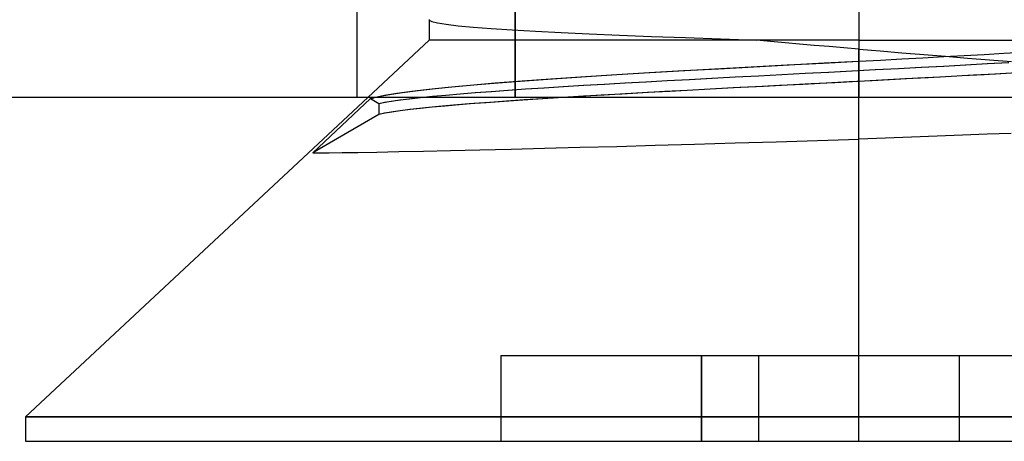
# Model space of a CAD drawing. Header units: millimetres. Extents: x 0 to 93, y -1.2 to 50.
# Tile 70 of 140: x 82.7 to 86.1, y -1.2 to 0.3. Entities that reach past the tile are written whole.
import ezdxf

# ---------------------------------------------------------------- set-up
doc = ezdxf.new("R2010")
doc.units = ezdxf.units.MM
doc.layers.add('MAIN-1', color=7, linetype='Continuous')
doc.layers.add('MAIN-2', color=7, linetype='Continuous')

msp = doc.modelspace()

# ---------------------------------------------------------------- linework, layer by layer
at = {"layer": 'MAIN-1'}
for p, q in [((92, 0), (1, 0)), ((83.8855, 0), (82.69, -1.1148)), ((84.0376, -0.0036), (84.0697, 0)), ((83.6938, -0.193), (83.8948, -0.004)), ((83.8948, -0.004), (83.897, -0.0033)), ((83.8948, -0.004), (83.9239, -0.0209)), ((83.897, -0.0033), (83.8992, -0.0027)), ((83.8992, -0.0027), (83.9016, -0.002)), ((83.9016, -0.002), (83.904, -0.0013)), ((83.904, -0.0013), (83.9065, -0.0007)), ((83.9065, -0.0007), (83.909, 0)), ((83.9239, -0.0209), (83.9405, -0.0175)), ((83.9239, -0.0209), (83.9239, -0.0591)), ((83.9405, -0.0175), (83.96, -0.0141)), ((83.96, -0.0141), (83.9827, -0.0106)), ((83.9827, -0.0106), (84.0086, -0.0071)), ((84.0086, -0.0071), (84.0376, -0.0036)), ((84.1334, -0.0318), (84.0866, -0.0364)), ((84.1843, -0.0273), (84.1334, -0.0318)), ((84.2393, -0.0227), (84.1843, -0.0273)), ((84.2983, -0.0182), (84.2393, -0.0227)), ((84.3611, -0.0136), (84.2983, -0.0182)), ((84.4273, -0.0091), (84.3611, -0.0136)), ((84.4966, -0.0045), (84.4273, -0.0091)), ((84.5687, 0), (84.4966, -0.0045)), ((83.9239, -0.0591), (83.6938, -0.193)), ((83.9464, -0.0546), (83.9239, -0.0591)), ((83.9739, -0.0501), (83.9464, -0.0546)), ((84.0065, -0.0455), (83.9739, -0.0501)), ((84.0442, -0.0409), (84.0065, -0.0455)), ((84.0866, -0.0364), (84.0442, -0.0409)), ((85.8732, -0.1352), (85.7835, -0.1385)), ((85.9614, -0.1319), (85.8732, -0.1352)), ((86.0478, -0.1286), (85.9614, -0.1319)), ((86.1321, -0.1252), (86.0478, -0.1286)), ((84.6252, -0.174), (84.7545, -0.1706)), ((84.7545, -0.1706), (84.8885, -0.1668)), ((84.8885, -0.1668), (85.0264, -0.1629)), ((85.0264, -0.1629), (85.1678, -0.1587)), ((85.1678, -0.1587), (85.3115, -0.1543)), ((85.3115, -0.1543), (85.4559, -0.1498)), ((85.4559, -0.1498), (85.6, -0.145)), ((85.6923, -0.1417), (85.6, -0.145)), ((85.6, -1.1148), (85.6, -0.145)), ((85.7835, -0.1385), (85.6923, -0.1417)), ((83.6938, -0.193), (83.7169, -0.1932)), ((83.7169, -0.1932), (83.751, -0.193)), ((83.751, -0.193), (83.7958, -0.1925)), ((83.7958, -0.1925), (83.8513, -0.1916)), ((83.8513, -0.1916), (83.9174, -0.1905)), ((83.9174, -0.1905), (83.9938, -0.189)), ((83.9938, -0.189), (84.0796, -0.1872)), ((84.0796, -0.1872), (84.1741, -0.1851)), ((84.1741, -0.1851), (84.2764, -0.1827)), ((84.2764, -0.1827), (84.3858, -0.1801)), ((84.3858, -0.1801), (84.5021, -0.1772)), ((84.5021, -0.1772), (84.6252, -0.174)), ((85.6, -1.1148), (82.69, -1.1148)), ((82.69, -1.1148), (82.69, -1.2)), ((88.51, -1.1148), (85.6, -1.1148)), ((85.6, -1.2), (85.6, -1.1148)), ((82.69, -1.2), (85.6, -1.2)), ((85.6, -1.2), (88.51, -1.2))]:
    msp.add_line(p, q, dxfattribs=at)
at = {"layer": 'MAIN-2'}
for p, q in [((84.4005, 0), (84.4005, 9)), ((83.8475, 2.3), (83.8475, 0)), ((85.6, 2.3), (85.6, 0)), ((85.6, 2.3), (85.6, 0)), ((84.4005, 2.1), (84.4005, 0)), ((83.8475, 1.5), (83.8475, 0)), ((83.8475, 1.5), (83.8475, 0)), ((83.8475, 1.5), (83.8475, 0)), ((85.6, 1.5), (85.6, 0)), ((85.6, 1.5), (85.6, 0)), ((85.6, 1.5), (85.6, 0)), ((85.6, 1.5), (85.6, 0)), ((85.6, 1.5), (85.6, 0)), ((85.6, 1.5), (85.6, 0)), ((84.1002, 0.2719), (84.1, 0.2712)), ((84.1002, 0.2719), (84.1, 0.2712)), ((84.1, 0.2712), (84.1001, 0.2705)), ((84.1, 0.2712), (84.1001, 0.2705)), ((84.1, 0.271), (84.1, 0.2)), ((84.1, 0.271), (84.1, 0.2)), ((84.1001, 0.2705), (84.1003, 0.2699)), ((84.1001, 0.2705), (84.1003, 0.2699)), ((84.1003, 0.2699), (84.1087, 0.265)), ((84.1003, 0.2699), (84.1087, 0.265)), ((84.1087, 0.265), (84.1284, 0.2601)), ((84.1087, 0.265), (84.1284, 0.2601)), ((84.1284, 0.2601), (84.1593, 0.2553)), ((84.1284, 0.2601), (84.1593, 0.2553)), ((84.1593, 0.2553), (84.201, 0.2505)), ((84.1593, 0.2553), (84.201, 0.2505)), ((84.201, 0.2505), (84.2535, 0.2457)), ((84.201, 0.2505), (84.2535, 0.2457)), ((84.2535, 0.2457), (84.3166, 0.241)), ((84.2535, 0.2457), (84.3166, 0.241)), ((84.3166, 0.241), (84.3894, 0.2362)), ((84.3166, 0.241), (84.3894, 0.2362)), ((84.3894, 0.2362), (84.4706, 0.2316)), ((84.3894, 0.2362), (84.4706, 0.2316)), ((84.4706, 0.2316), (84.5602, 0.227)), ((84.4706, 0.2316), (84.5602, 0.227)), ((84.5602, 0.227), (84.6582, 0.2224)), ((84.5602, 0.227), (84.6582, 0.2224)), ((84.6582, 0.2224), (84.7639, 0.2179)), ((84.6582, 0.2224), (84.7639, 0.2179)), ((84.7639, 0.2179), (84.8762, 0.2133)), ((84.7639, 0.2179), (84.8762, 0.2133)), ((84.8762, 0.2133), (84.9941, 0.2088)), ((84.8762, 0.2133), (84.9941, 0.2088)), ((84.9941, 0.2088), (85.1163, 0.2044)), ((84.9941, 0.2088), (85.1163, 0.2044)), ((84.1, 0.2), (83.8855, 0)), ((85.6, 0.2), (84.1, 0.2)), ((85.6, 0.2), (84.1, 0.2)), ((85.1163, 0.2044), (85.242, 0.2)), ((85.1163, 0.2044), (85.242, 0.2)), ((85.2917, 0.1955), (85.242, 0.2)), ((85.2917, 0.1955), (85.242, 0.2)), ((85.3421, 0.1909), (85.2917, 0.1955)), ((85.3421, 0.1909), (85.2917, 0.1955)), ((85.3929, 0.1864), (85.3421, 0.1909)), ((85.3929, 0.1864), (85.3421, 0.1909)), ((85.4441, 0.1819), (85.3929, 0.1864)), ((85.4441, 0.1819), (85.3929, 0.1864)), ((85.4958, 0.1775), (85.4441, 0.1819)), ((85.4958, 0.1775), (85.4441, 0.1819)), ((85.5478, 0.1731), (85.4958, 0.1775)), ((85.5478, 0.1731), (85.4958, 0.1775)), ((85.6, 0.1687), (85.5478, 0.1731)), ((85.6, 0.1687), (85.5478, 0.1731)), ((85.6, 0.2), (86.7851, 0.2)), ((85.6, 0.2), (86.7851, 0.2)), ((85.6, 0.1687), (85.6747, 0.1624)), ((85.6, -1.1148), (85.6, 0.1687)), ((85.6, 0.1687), (85.6747, 0.1624)), ((85.6, -1.1148), (85.6, 0.1687)), ((85.6747, 0.1624), (85.7503, 0.1562)), ((85.6747, 0.1624), (85.7503, 0.1562)), ((85.7498, 0.1347), (85.8235, 0.1386)), ((85.7498, 0.1347), (85.8235, 0.1386)), ((85.7503, 0.1562), (85.8264, 0.1501)), ((85.7503, 0.1562), (85.8264, 0.1501)), ((85.8235, 0.1386), (85.8961, 0.1425)), ((85.8235, 0.1386), (85.8961, 0.1425)), ((85.8264, 0.1501), (85.9028, 0.1439)), ((85.8264, 0.1501), (85.9028, 0.1439)), ((85.8961, 0.1425), (85.9675, 0.1464)), ((85.8961, 0.1425), (85.9675, 0.1464)), ((85.9028, 0.1439), (85.9795, 0.1377)), ((85.9028, 0.1439), (85.9795, 0.1377)), ((85.9675, 0.1464), (86.0375, 0.1503)), ((85.9675, 0.1464), (86.0375, 0.1503)), ((85.9795, 0.1377), (86.0563, 0.1315)), ((85.9795, 0.1377), (86.0563, 0.1315)), ((86.0375, 0.1503), (86.1057, 0.1541)), ((86.0375, 0.1503), (86.1057, 0.1541)), ((86.1057, 0.1541), (86.1724, 0.1579)), ((86.1057, 0.1541), (86.1724, 0.1579)), ((85.0973, 0.0998), (85.2235, 0.1067)), ((85.11, 0.1005), (85.233, 0.1072)), ((85.2235, 0.1067), (85.3497, 0.1135)), ((85.233, 0.1072), (85.356, 0.1139)), ((85.3497, 0.1135), (85.4755, 0.1202)), ((85.356, 0.1139), (85.4786, 0.1204)), ((85.4755, 0.1202), (85.6, 0.1268)), ((85.4786, 0.1204), (85.6, 0.1268)), ((85.6, 0.1268), (85.6753, 0.1307)), ((85.6, 0.1268), (85.6753, 0.1307)), ((85.6753, 0.1307), (85.7498, 0.1347)), ((85.6753, 0.1307), (85.7498, 0.1347)), ((85.7381, 0.1013), (85.8176, 0.1056)), ((85.7387, 0.1014), (85.8183, 0.1056)), ((85.8176, 0.1056), (85.8957, 0.1098)), ((85.8183, 0.1056), (85.8963, 0.1098)), ((85.8957, 0.1098), (85.9725, 0.1141)), ((85.8963, 0.1098), (85.9731, 0.1141)), ((85.9725, 0.1141), (86.0481, 0.1183)), ((85.9731, 0.1141), (86.0487, 0.1183)), ((86.0481, 0.1183), (86.1224, 0.1226)), ((86.0487, 0.1183), (86.1229, 0.1226)), ((86.0563, 0.1315), (86.1329, 0.1254)), ((86.0563, 0.1315), (86.1329, 0.1254)), ((84.524, 0.0651), (84.6279, 0.072)), ((84.5472, 0.0667), (84.6492, 0.0734)), ((84.6279, 0.072), (84.7359, 0.0789)), ((84.6492, 0.0734), (84.7554, 0.0801)), ((84.7359, 0.0789), (84.8502, 0.0858)), ((84.7554, 0.0801), (84.8681, 0.0868)), ((84.8502, 0.0858), (84.9718, 0.0928)), ((84.8681, 0.0868), (84.9874, 0.0937)), ((84.9718, 0.0928), (85.0973, 0.0998)), ((84.9874, 0.0937), (85.11, 0.1005)), ((85.0866, 0.0673), (85.1676, 0.0716)), ((85.0875, 0.0673), (85.1685, 0.0716)), ((85.1676, 0.0716), (85.2492, 0.0758)), ((85.1685, 0.0716), (85.25, 0.0759)), ((85.2492, 0.0758), (85.3307, 0.0801)), ((85.25, 0.0759), (85.3315, 0.0801)), ((85.3307, 0.0801), (85.4121, 0.0843)), ((85.3315, 0.0801), (85.4129, 0.0843)), ((85.4121, 0.0843), (85.4937, 0.0885)), ((85.4129, 0.0843), (85.4945, 0.0886)), ((85.4937, 0.0885), (85.5755, 0.0928)), ((85.4945, 0.0886), (85.5763, 0.0928)), ((85.5755, 0.0928), (85.6572, 0.0971)), ((85.5763, 0.0928), (85.6579, 0.0971)), ((85.6572, 0.0971), (85.7381, 0.1013)), ((85.6579, 0.0971), (85.7387, 0.1014)), ((85.8422, 0.0688), (85.7618, 0.0645)), ((85.8838, 0.071), (85.8056, 0.0668)), ((85.9216, 0.0731), (85.8422, 0.0688)), ((85.9609, 0.0753), (85.8838, 0.071)), ((85.9999, 0.0775), (85.9216, 0.0731)), ((86.0369, 0.0795), (85.9609, 0.0753)), ((86.0768, 0.0818), (85.9999, 0.0775)), ((86.1113, 0.0838), (86.0369, 0.0795)), ((86.1519, 0.0862), (86.0768, 0.0818)), ((84.099, 0.0293), (84.1664, 0.0364)), ((84.1218, 0.0318), (84.1904, 0.0387)), ((84.1664, 0.0364), (84.2433, 0.0435)), ((84.1904, 0.0387), (84.2685, 0.0457)), ((84.2433, 0.0435), (84.33, 0.0508)), ((84.2685, 0.0457), (84.3554, 0.0528)), ((84.33, 0.0508), (84.4243, 0.058)), ((84.3554, 0.0528), (84.4489, 0.0598)), ((84.4243, 0.058), (84.524, 0.0651)), ((84.4489, 0.0598), (84.5472, 0.0667)), ((84.4999, 0.0338), (84.5679, 0.0381)), ((84.5008, 0.0339), (84.5688, 0.0381)), ((84.5679, 0.0381), (84.6387, 0.0424)), ((84.5688, 0.0381), (84.6396, 0.0424)), ((84.6387, 0.0424), (84.7108, 0.0466)), ((84.6396, 0.0424), (84.7117, 0.0467)), ((84.7108, 0.0466), (84.7831, 0.0508)), ((84.7117, 0.0467), (84.784, 0.0508)), ((84.7831, 0.0508), (84.856, 0.0548)), ((84.784, 0.0508), (84.8569, 0.0549)), ((84.856, 0.0548), (84.9304, 0.0589)), ((84.8569, 0.0549), (84.9312, 0.059)), ((84.9304, 0.0589), (85.0072, 0.0631)), ((84.9312, 0.059), (85.0081, 0.0631)), ((85.0072, 0.0631), (85.0866, 0.0673)), ((85.0081, 0.0631), (85.0875, 0.0673)), ((85.2419, 0.0373), (85.1608, 0.0331)), ((85.2671, 0.0386), (85.1842, 0.0343)), ((85.3232, 0.0416), (85.2419, 0.0373)), ((85.3502, 0.043), (85.2671, 0.0386)), ((85.4044, 0.0458), (85.3232, 0.0416)), ((85.4332, 0.0473), (85.3502, 0.043)), ((85.4855, 0.05), (85.4044, 0.0458)), ((85.516, 0.0516), (85.4332, 0.0473)), ((85.5663, 0.0542), (85.4855, 0.05)), ((85.5985, 0.0559), (85.516, 0.0516)), ((85.6467, 0.0584), (85.5663, 0.0542)), ((85.6805, 0.0602), (85.5985, 0.0559)), ((85.7266, 0.0626), (85.6467, 0.0584)), ((85.7618, 0.0645), (85.6805, 0.0602)), ((85.8056, 0.0668), (85.7266, 0.0626)), ((83.8948, -0.004), (83.9234, 0.0034)), ((83.909, 0), (83.9434, 0.0075)), ((83.9234, 0.0034), (83.9609, 0.0107)), ((83.9434, 0.0075), (83.9871, 0.0149)), ((83.9609, 0.0107), (84.0071, 0.0179)), ((83.9871, 0.0149), (84.0393, 0.0222)), ((84.0071, 0.0179), (84.061, 0.0249)), ((84.0393, 0.0222), (84.099, 0.0293)), ((84.061, 0.0249), (84.1218, 0.0318)), ((84.0691, -0.0001), (84.1113, 0.0042)), ((84.0697, 0), (84.112, 0.0043)), ((84.1113, 0.0042), (84.1576, 0.0085)), ((84.112, 0.0043), (84.1583, 0.0086)), ((84.1576, 0.0085), (84.2076, 0.0128)), ((84.1583, 0.0086), (84.2083, 0.0129)), ((84.2076, 0.0128), (84.2607, 0.0171)), ((84.2083, 0.0129), (84.2615, 0.0171)), ((84.2607, 0.0171), (84.3164, 0.0213)), ((84.2615, 0.0171), (84.3172, 0.0213)), ((84.3164, 0.0213), (84.3745, 0.0254)), ((84.3172, 0.0213), (84.3753, 0.0255)), ((84.3745, 0.0254), (84.4355, 0.0296)), ((84.3753, 0.0255), (84.4363, 0.0297)), ((84.4355, 0.0296), (84.4999, 0.0338)), ((84.4363, 0.0297), (84.5008, 0.0339)), ((84.6296, 0.0037), (84.5612, -0.0005)), ((84.6388, 0.0043), (84.5687, 0)), ((84.7, 0.0079), (84.6296, 0.0037)), ((84.7111, 0.0085), (84.6388, 0.0043)), ((84.7723, 0.012), (84.7, 0.0079)), ((84.7853, 0.0127), (84.7111, 0.0085)), ((84.8464, 0.0162), (84.7723, 0.012)), ((84.8614, 0.017), (84.7853, 0.0127)), ((84.9225, 0.0204), (84.8464, 0.0162)), ((84.9396, 0.0213), (84.8614, 0.017)), ((85.0005, 0.0246), (84.9225, 0.0204)), ((85.0198, 0.0256), (84.9396, 0.0213)), ((85.0802, 0.0288), (85.0005, 0.0246)), ((85.1015, 0.03), (85.0198, 0.0256)), ((85.1608, 0.0331), (85.0802, 0.0288)), ((85.1842, 0.0343), (85.1015, 0.03)), ((83.6938, -0.193), (83.8948, -0.004)), ((83.8948, -0.004), (83.9239, -0.0209)), ((83.9239, -0.0209), (83.9441, -0.0169)), ((83.9239, -0.0209), (83.9239, -0.0591)), ((83.9441, -0.0169), (83.9686, -0.0127)), ((83.9686, -0.0127), (83.9975, -0.0086)), ((83.9975, -0.0086), (84.0311, -0.0043)), ((84.0311, -0.0043), (84.0691, -0.0001)), ((84.1108, -0.034), (84.0694, -0.0382)), ((84.1558, -0.0298), (84.1108, -0.034)), ((84.2043, -0.0256), (84.1558, -0.0298)), ((84.2561, -0.0214), (84.2043, -0.0256)), ((84.3114, -0.0172), (84.2561, -0.0214)), ((84.3698, -0.013), (84.3114, -0.0172)), ((84.4311, -0.0088), (84.3698, -0.013)), ((84.495, -0.0046), (84.4311, -0.0088)), ((84.5612, -0.0005), (84.495, -0.0046)), ((83.9239, -0.0591), (83.6938, -0.193)), ((83.9444, -0.0549), (83.9239, -0.0591)), ((83.9692, -0.0508), (83.9444, -0.0549)), ((83.9984, -0.0466), (83.9692, -0.0508)), ((84.0318, -0.0424), (83.9984, -0.0466)), ((84.0694, -0.0382), (84.0318, -0.0424)), ((85.8732, -0.1352), (85.7835, -0.1385)), ((85.9614, -0.1319), (85.8732, -0.1352)), ((86.0478, -0.1286), (85.9614, -0.1319)), ((86.1321, -0.1252), (86.0478, -0.1286)), ((84.6252, -0.174), (84.7545, -0.1706)), ((84.7545, -0.1706), (84.8885, -0.1668)), ((84.8885, -0.1668), (85.0264, -0.1629)), ((85.0264, -0.1629), (85.1678, -0.1587)), ((85.1678, -0.1587), (85.3115, -0.1543)), ((85.3115, -0.1543), (85.4559, -0.1498)), ((85.4559, -0.1498), (85.6, -0.145)), ((85.6923, -0.1417), (85.6, -0.145)), ((85.6, -1.1148), (85.6, -0.145)), ((85.7835, -0.1385), (85.6923, -0.1417)), ((83.6938, -0.193), (83.7169, -0.1932)), ((83.7169, -0.1932), (83.751, -0.193)), ((83.751, -0.193), (83.7958, -0.1925)), ((83.7958, -0.1925), (83.8513, -0.1916)), ((83.8513, -0.1916), (83.9174, -0.1905)), ((83.9174, -0.1905), (83.9938, -0.189)), ((83.9938, -0.189), (84.0796, -0.1872)), ((84.0796, -0.1872), (84.1741, -0.1851)), ((84.1741, -0.1851), (84.2764, -0.1827)), ((84.2764, -0.1827), (84.3858, -0.1801)), ((84.3858, -0.1801), (84.5021, -0.1772)), ((84.5021, -0.1772), (84.6252, -0.174)), ((84.35, -0.9), (84.35, -0.9)), ((84.35, -0.9), (84.35, -0.9)), ((84.35, -0.9), (84.35, -1.2)), ((84.35, -0.9), (85.05, -0.9)), ((85.05, -0.9), (85.05, -1.2)), ((85.05, -1.2), (85.05, -0.9)), ((85.05, -0.9), (85.05, -1.2)), ((85.05, -0.9), (85.25, -0.9)), ((85.05, -1.2), (85.05, -0.9)), ((85.25, -0.9), (85.25, -0.9)), ((85.25, -0.9), (85.25, -0.9)), ((85.25, -0.9), (85.25, -0.9)), ((85.25, -0.9), (85.25, -1.2)), ((85.25, -0.9), (85.95, -0.9)), ((85.25, -0.9), (85.25, -0.9)), ((85.95, -0.9), (85.95, -0.9)), ((85.95, -0.9), (85.95, -0.9)), ((85.95, -0.9), (85.95, -1.2)), ((85.95, -0.9), (85.95, -0.9)), ((85.95, -0.9), (86.15, -0.9)), ((85.95, -0.9), (85.95, -0.9)), ((82.69, -1.1148), (85.6, -1.1148)), ((82.69, -1.1148), (85.6, -1.1148)), ((85.6, -1.1148), (88.51, -1.1148)), ((85.6, -1.2), (85.6, -1.1148)), ((85.6, -1.2), (85.6, -1.1148)), ((85.6, -1.1148), (88.51, -1.1148)), ((85.6, -1.2), (85.6, -1.1148)), ((84.35, -1.2), (84.35, -1.2)), ((84.35, -1.2), (84.35, -1.2)), ((85.25, -1.2), (85.25, -1.2)), ((85.25, -1.2), (85.25, -1.2)), ((85.25, -1.2), (85.25, -1.2)), ((85.25, -1.2), (85.25, -1.2)), ((85.95, -1.2), (85.95, -1.2)), ((85.95, -1.2), (85.95, -1.2)), ((85.95, -1.2), (85.95, -1.2)), ((85.95, -1.2), (85.95, -1.2))]:
    msp.add_line(p, q, dxfattribs=at)

doc.saveas('drawing.dxf')
